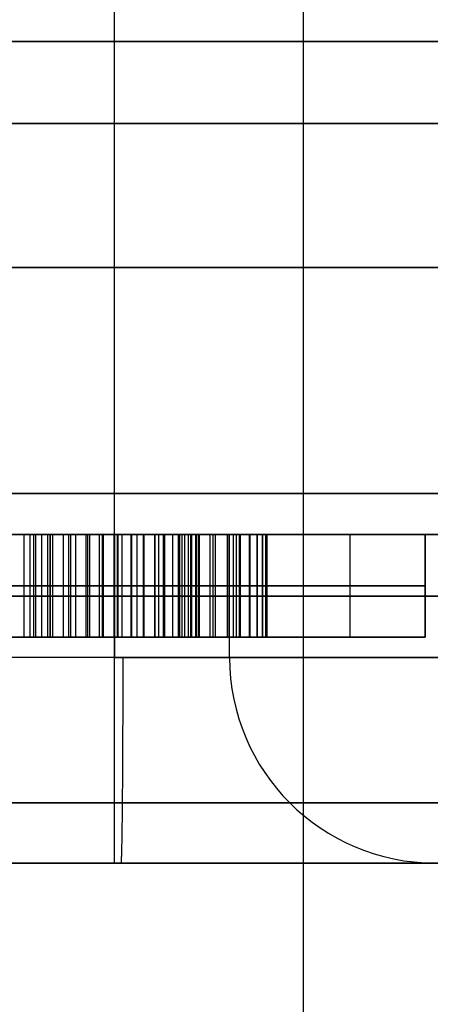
# Model space of a CAD drawing. Header units: millimetres. Extents: x -105 to 152, y -114 to 65.
# Tile 109 of 256: x 111.746 to 112.744, y -97.044 to -94.647. Entities that reach past the tile are written whole.
import ezdxf

# ---------------------------------------------------------------- set-up
doc = ezdxf.new("R2010")
doc.units = ezdxf.units.MM
doc.layers.add('Layer 01', color=7, linetype='Continuous', true_color=0x000000)

msp = doc.modelspace()

# ---------------------------------------------------------------- linework, layer by layer
at = {"layer": 'Layer 01'}
for p, q in [((112.4357, -110.2, 17.3915), (112.4357, -93.7, 17.3915)), ((111.976, -96.7, 19.75), (111.976, -93.8, 19.75)), ((111.976, -96.7, 17.25), (111.976, -93.8, 17.25)), ((111.7987, -95.9, 26.8759), (111.7987, -96.15, 26.8759)), ((111.8133, -95.9, 25.7259), (111.8133, -96.15, 25.7259)), ((111.8695, -95.9, 26.2759), (111.8695, -96.15, 26.2759)), ((111.976, -95.9, 24.075), (111.976, -96.15, 24.075)), ((112.1737, -96.15, 26.8009), (112.1737, -95.9, 26.8009)), ((112.181, -96.15, 25.8009), (112.181, -95.9, 25.8009)), ((112.2091, -96.15, 26.3509), (112.2091, -95.9, 26.3509)), ((112.2091, -96.15, 26.2009), (112.2091, -95.9, 26.2009)), ((112.256, -96.2, 12.94), (112.256, -95.9, 12.94)), ((112.256, -96.2, 24.06), (112.256, -95.9, 24.06)), ((112.2654, -96.15, 26.9509), (112.2654, -95.9, 26.9509)), ((112.2727, -96.15, 25.6509), (112.2727, -95.9, 25.6509)), ((112.5487, -95.9, 26.5759), (112.5487, -96.15, 26.5759)), ((112.5487, -95.9, 26.0009), (112.5487, -96.15, 26.0009)), ((112.732, -95.9, 26.3009), (112.732, -96.15, 26.3009)), ((111.976, -96.025, 24.15), (110.476, -96.025, 24.15)), ((111.291, -96.025, 24), (111.976, -96.025, 24)), ((111.7987, -96.025, 26.9509), (112.732, -96.025, 26.9509)), ((111.7987, -96.025, 26.8009), (111.7987, -96.025, 26.9509)), ((112.5487, -96.025, 26.8009), (111.7987, -96.025, 26.8009)), ((111.8133, -96.025, 25.8009), (112.5487, -96.025, 25.8009)), ((111.8133, -96.025, 25.6509), (111.8133, -96.025, 25.8009)), ((112.732, -96.025, 25.6509), (111.8133, -96.025, 25.6509)), ((111.8695, -96.025, 26.3509), (112.5487, -96.025, 26.3509)), ((111.8695, -96.025, 26.2009), (111.8695, -96.025, 26.3509)), ((112.5487, -96.025, 26.2009), (111.8695, -96.025, 26.2009)), ((111.976, -96.025, 24), (111.976, -96.025, 24.15)), ((112.5487, -96.025, 26.3509), (112.5487, -96.025, 26.8009)), ((112.5487, -96.025, 25.8009), (112.5487, -96.025, 26.2009)), ((112.732, -96.025, 26.9509), (112.732, -96.025, 25.6509)), ((111.7551, -96.15, 10.1623), (111.7551, -96.15, 10.3122)), ((111.7551, -96.15, 11.3605), (111.7551, -96.15, 11.5111)), ((112.732, -96.15, 26.3009), (111.8695, -96.15, 26.3009)), ((112.1634, -96.15, 10.8362), (112.3467, -96.15, 10.8362)), ((112.2654, -96.15, 26.9509), (112.2654, -96.15, 26.8009)), ((112.2654, -96.15, 26.3509), (112.2654, -96.15, 26.2009)), ((112.2654, -96.15, 25.8009), (112.2654, -96.15, 25.6509)), ((111.9761, -96.7, 16.75), (111.9761, -96.7, 17.25)), ((111.9761, -96.7, 19.75), (111.9761, -96.7, 20.25))]:
    msp.add_line(p, q, dxfattribs=at)
at = {"layer": 'Layer 01', "extrusion": (-1.07998e-16, 1, -3.78956e-15)}
for centre in [(-118.576, 18.5, -94.7), (-118.576, 18.5, -95.8)]:
    msp.add_arc(centre, 11.25, 270, 90, dxfattribs=at)
at = {"layer": 'Layer 01', "extrusion": (3.64593e-31, -1, 3.25439e-15)}
msp.add_arc((118.576, 18.5, 94.9), 15.8559, 0, 180, dxfattribs=at)
at = {"layer": 'Layer 01', "extrusion": (0, -1, 3.25439e-15)}
msp.add_arc((118.576, 18.5, 94.9), 15.856, 180, 0, dxfattribs=at)
at = {"layer": 'Layer 01', "extrusion": (0, 1, 0)}
for centre, radius, start, end in [((-118.576, 18.5, -95.25), 11.25, 270, 90), ((-111.976, 18.5, -95.25), 1.25, 0, 180), ((-111.976, 18.5, -95.25), 1.25, 180, 0), ((-111.976, 18.5, -96.05), 2.25, 270, 90), ((-111.976, 18.5, -96.05), 2.25, 90, 270), ((-114.006, 12.94, -96.05), 1.75, 270, 90), ((-114.006, 24.06, -96.05), 1.75, 270, 90)]:
    msp.add_arc(centre, radius, start, end, dxfattribs=at)
at = {"layer": 'Layer 01', "extrusion": (-1.07998e-16, 1, -3.82355e-15)}
msp.add_arc((-118.576, 18.5, -95.9), 11.15, 270, 90, dxfattribs=at)
at = {"layer": 'Layer 01', "extrusion": (1.07998e-16, -1, 6.31594e-15)}
msp.add_arc((111.976, 18.5, 95.9), 2.25, 90, 270, dxfattribs=at)
at = {"layer": 'Layer 01', "extrusion": (1.07998e-16, -1, 3.15797e-15)}
msp.add_arc((111.976, 18.5, 95.9), 2.25, 270, 90, dxfattribs=at)
at = {"layer": 'Layer 01', "extrusion": (1.07998e-16, -1, 4.06024e-15)}
msp.add_arc((114.006, 12.94, 95.9), 1.75, 90, 270, dxfattribs=at)
at = {"layer": 'Layer 01', "extrusion": (1.07998e-16, -1, 0)}
msp.add_arc((114.006, 24.06, 95.9), 1.75, 90, 270, dxfattribs=at)
at = {"layer": 'Layer 01', "extrusion": (2.10363e-30, -1, 6.31594e-15)}
msp.add_arc((111.976, 18.5, 96.2), 2.25, 90, 180, dxfattribs=at)
at = {"layer": 'Layer 01', "extrusion": (-3.3905e-15, 1, -3.3905e-15)}
for centre, radius in [((-111.976, 18.5, -96.2), 2.25), ((-114.006, 12.94, -96.2), 1.75)]:
    msp.add_arc(centre, radius, 270, 0, dxfattribs=at)
at = {"layer": 'Layer 01', "extrusion": (6.31594e-15, 1, -6.31594e-15)}
msp.add_arc((-111.976, 18.5, -96.2), 2.25, 180, 270, dxfattribs=at)
at = {"layer": 'Layer 01', "extrusion": (2.92543e-15, 1, -3.3905e-15)}
msp.add_arc((-111.976, 18.5, -96.2), 2.25, 90, 180, dxfattribs=at)
at = {"layer": 'Layer 01', "extrusion": (0, -1, 0)}
msp.add_arc((114.006, 12.94, 96.2), 1.75, 90, 180, dxfattribs=at)
at = {"layer": 'Layer 01'}
for centre in [(112.756, -96.2, 12.94), (112.756, -96.2, 24.06)]:
    msp.add_arc(centre, 0.5, 180, 270, dxfattribs=at)
at = {"layer": 'Layer 01', "extrusion": (-8.12049e-15, -1, 0)}
msp.add_arc((114.006, 24.06, 96.2), 1.75, 90, 180, dxfattribs=at)
at = {"layer": 'Layer 01', "extrusion": (-1.1511e-14, 1, -3.3905e-15)}
msp.add_arc((-114.006, 24.06, -96.2), 1.75, 270, 0, dxfattribs=at)
at = {"layer": 'Layer 01', "extrusion": (4.8182e-30, 1, -3.3905e-15)}
for start, end in [(360, 180), (180, 0)]:
    msp.add_arc((-111.976, 18.5, -96.7), 1.25, start, end, dxfattribs=at)
at = {"layer": 'Layer 01'}
for points in [[(133.526, -94.9, -0.45), (118.576, -94.9, -0.45), (103.626, -94.9, -0.45)], [(103.626, -94.9, 37.45), (118.576, -94.9, 37.45), (133.526, -94.9, 37.45)], [(110.476, -95.9, 24.15), (111.226, -95.9, 24.15), (111.976, -95.9, 24.15)], [(111.976, -95.9, 24), (111.6335, -95.9, 24), (111.291, -95.9, 24)], [(111.7566, -96.15, 11.5112), (111.7566, -96.025, 11.5112), (111.7566, -95.9, 11.5112)], [(111.7712, -96.15, 10.3133), (111.7712, -96.025, 10.3133), (111.7712, -95.9, 10.3133)], [(111.7801, -96.15, 11.3591), (111.7801, -96.025, 11.3591), (111.7801, -95.9, 11.3591)], [(111.7853, -96.15, 10.164), (111.7853, -96.025, 10.164), (111.7853, -95.9, 10.164)], [(112.732, -95.9, 26.9509), (112.2654, -95.9, 26.9509), (111.7987, -95.9, 26.9509)], [(111.7987, -95.9, 26.9509), (111.7987, -96.025, 26.9509), (111.7987, -96.15, 26.9509)], [(111.7987, -95.9, 26.9509), (111.7987, -95.9, 26.8759), (111.7987, -95.9, 26.8009)], [(111.7987, -95.9, 26.8009), (111.7987, -96.025, 26.8009), (111.7987, -96.15, 26.8009)], [(111.7987, -95.9, 26.8009), (112.1737, -95.9, 26.8009), (112.5487, -95.9, 26.8009)], [(112.5487, -95.9, 25.8009), (112.181, -95.9, 25.8009), (111.8133, -95.9, 25.8009)], [(111.8133, -95.9, 25.8009), (111.8133, -96.025, 25.8009), (111.8133, -96.15, 25.8009)], [(111.8133, -95.9, 25.8009), (111.8133, -95.9, 25.7259), (111.8133, -95.9, 25.6509)], [(111.8133, -95.9, 25.6509), (111.8133, -96.025, 25.6509), (111.8133, -96.15, 25.6509)], [(111.8133, -95.9, 25.6509), (112.2727, -95.9, 25.6509), (112.732, -95.9, 25.6509)], [(111.8197, -96.15, 10.3198), (111.8197, -96.025, 10.3198), (111.8197, -95.9, 10.3198)], [(111.821, -96.15, 11.5083), (111.821, -96.025, 11.5083), (111.821, -95.9, 11.5083)], [(111.8267, -96.15, 11.3526), (111.8267, -96.025, 11.3526), (111.8267, -95.9, 11.3526)], [(111.8525, -96.15, 10.1726), (111.8525, -96.025, 10.1726), (111.8525, -95.9, 10.1726)], [(111.865, -96.15, 10.3304), (111.865, -96.025, 10.3304), (111.865, -95.9, 10.3304)], [(112.5487, -95.9, 26.3509), (112.2091, -95.9, 26.3509), (111.8695, -95.9, 26.3509)], [(111.8695, -95.9, 26.3509), (111.8695, -96.025, 26.3509), (111.8695, -96.15, 26.3509)], [(111.8695, -95.9, 26.3509), (111.8695, -95.9, 26.2759), (111.8695, -95.9, 26.2009)], [(111.8695, -95.9, 26.2009), (111.8695, -96.025, 26.2009), (111.8695, -96.15, 26.2009)], [(111.8695, -95.9, 26.2009), (112.2091, -95.9, 26.2009), (112.5487, -95.9, 26.2009)], [(111.8704, -96.15, 11.3416), (111.8704, -96.025, 11.3416), (111.8704, -95.9, 11.3416)], [(111.8822, -96.15, 11.4995), (111.8822, -96.025, 11.4995), (111.8822, -95.9, 11.4995)], [(111.9074, -96.15, 10.3455), (111.9074, -96.025, 10.3455), (111.9074, -95.9, 10.3455)], [(111.9113, -96.15, 11.3263), (111.9113, -96.025, 11.3263), (111.9113, -95.9, 11.3263)], [(111.916, -96.15, 10.1867), (111.916, -96.025, 10.1867), (111.916, -95.9, 10.1867)], [(111.94, -96.15, 11.4851), (111.94, -96.025, 11.4851), (111.94, -95.9, 11.4851)], [(111.9467, -96.15, 10.3646), (111.9467, -96.025, 10.3646), (111.9467, -95.9, 10.3646)], [(111.9496, -96.15, 11.3067), (111.9496, -96.025, 11.3067), (111.9496, -95.9, 11.3067)], [(111.9757, -96.15, 10.2065), (111.9757, -96.025, 10.2065), (111.9757, -95.9, 10.2065)], [(111.976, -96.2, 16.25), (111.976, -96.05, 16.25), (111.976, -95.9, 16.25)], [(111.976, -95.9, 20.75), (111.976, -96.05, 20.75), (111.976, -96.2, 20.75)], [(111.976, -96.15, 24), (111.976, -96.025, 24), (111.976, -95.9, 24)], [(111.976, -95.9, 24.15), (111.976, -95.9, 24.075), (111.976, -95.9, 24)], [(111.976, -96.15, 24.15), (111.976, -96.025, 24.15), (111.976, -95.9, 24.15)], [(111.9832, -96.15, 10.3883), (111.9832, -96.025, 10.3883), (111.9832, -95.9, 10.3883)], [(111.9853, -96.15, 11.2828), (111.9853, -96.025, 11.2828), (111.9853, -95.9, 11.2828)], [(111.9949, -96.15, 11.4648), (111.9949, -96.025, 11.4648), (111.9949, -95.9, 11.4648)], [(112.0168, -96.15, 10.4161), (112.0168, -96.025, 10.4161), (112.0168, -95.9, 10.4161)], [(112.0181, -96.15, 11.2544), (112.0181, -96.025, 11.2544), (112.0181, -95.9, 11.2544)], [(112.0316, -96.15, 10.232), (112.0316, -96.025, 10.232), (112.0316, -95.9, 10.232)], [(112.0467, -96.15, 11.4385), (112.0467, -96.025, 11.4385), (112.0467, -95.9, 11.4385)], [(112.0473, -96.15, 10.4482), (112.0473, -96.025, 10.4482), (112.0473, -95.9, 10.4482)], [(112.0483, -96.15, 11.2219), (112.0483, -96.025, 11.2219), (112.0483, -95.9, 11.2219)], [(112.0746, -96.15, 10.4844), (112.0746, -96.025, 10.4844), (112.0746, -95.9, 10.4844)], [(112.0754, -96.15, 11.1854), (112.0754, -96.025, 11.1854), (112.0754, -95.9, 11.1854)], [(112.0837, -96.15, 10.2633), (112.0837, -96.025, 10.2633), (112.0837, -95.9, 10.2633)], [(112.0954, -96.15, 11.4067), (112.0954, -96.025, 11.4067), (112.0954, -95.9, 11.4067)], [(112.0981, -96.15, 10.5239), (112.0981, -96.025, 10.5239), (112.0981, -95.9, 10.5239)], [(112.0986, -96.15, 11.1455), (112.0986, -96.025, 11.1455), (112.0986, -95.9, 11.1455)], [(112.1181, -96.15, 10.5669), (112.1181, -96.025, 10.5669), (112.1181, -95.9, 10.5669)], [(112.1184, -96.15, 11.1023), (112.1184, -96.025, 11.1023), (112.1184, -95.9, 11.1023)], [(112.1319, -96.15, 10.3), (112.1319, -96.025, 10.3), (112.1319, -95.9, 10.3)], [(112.1345, -96.15, 10.6135), (112.1345, -96.025, 10.6135), (112.1345, -95.9, 10.6135)], [(112.1348, -96.15, 11.0557), (112.1348, -96.025, 11.0557), (112.1348, -95.9, 11.0557)], [(112.1408, -96.15, 11.369), (112.1408, -96.025, 11.369), (112.1408, -95.9, 11.369)], [(112.147, -96.15, 10.6638), (112.147, -96.025, 10.6638), (112.147, -95.9, 10.6638)], [(112.1473, -96.15, 11.0057), (112.1473, -96.025, 11.0057), (112.1473, -95.9, 11.0057)], [(112.1561, -96.15, 10.9523), (112.1561, -96.025, 10.9523), (112.1561, -95.9, 10.9523)], [(112.1561, -96.15, 10.7174), (112.1561, -96.025, 10.7174), (112.1561, -95.9, 10.7174)], [(112.1616, -96.15, 10.8955), (112.1616, -96.025, 10.8955), (112.1616, -95.9, 10.8955)], [(112.1616, -96.15, 10.7747), (112.1616, -96.025, 10.7747), (112.1616, -95.9, 10.7747)], [(112.1634, -95.9, 10.8354), (112.1634, -96.025, 10.8354), (112.1634, -96.15, 10.8354)], [(112.1764, -96.15, 10.3424), (112.1764, -96.025, 10.3424), (112.1764, -95.9, 10.3424)], [(112.1832, -96.15, 11.3255), (112.1832, -96.025, 11.3255), (112.1832, -95.9, 11.3255)], [(112.2163, -96.15, 10.3898), (112.2163, -96.025, 10.3898), (112.2163, -95.9, 10.3898)], [(112.2215, -96.15, 11.2773), (112.2215, -96.025, 11.2773), (112.2215, -95.9, 11.2773)], [(112.2509, -96.15, 10.4414), (112.2509, -96.025, 10.4414), (112.2509, -95.9, 10.4414)], [(112.2548, -96.15, 11.2255), (112.2548, -96.025, 11.2255), (112.2548, -95.9, 11.2255)], [(112.2803, -96.15, 10.4971), (112.2803, -96.025, 10.4971), (112.2803, -95.9, 10.4971)], [(112.2829, -96.15, 11.17), (112.2829, -96.025, 11.17), (112.2829, -95.9, 11.17)], [(112.3043, -96.15, 10.557), (112.3043, -96.025, 10.557), (112.3043, -95.9, 10.557)], [(112.3059, -96.15, 11.1109), (112.3059, -96.025, 11.1109), (112.3059, -95.9, 11.1109)], [(112.3228, -96.15, 10.6211), (112.3228, -96.025, 10.6211), (112.3228, -95.9, 10.6211)], [(112.3238, -96.15, 11.0482), (112.3238, -96.025, 11.0482), (112.3238, -95.9, 11.0482)], [(112.3361, -96.15, 10.6893), (112.3361, -96.025, 10.6893), (112.3361, -95.9, 10.6893)], [(112.3366, -96.15, 10.9817), (112.3366, -96.025, 10.9817), (112.3366, -95.9, 10.9817)], [(112.3441, -96.15, 10.7614), (112.3441, -96.025, 10.7614), (112.3441, -95.9, 10.7614)], [(112.3441, -96.15, 10.9117), (112.3441, -96.025, 10.9117), (112.3441, -95.9, 10.9117)], [(112.3467, -95.9, 10.838), (112.3467, -96.025, 10.838), (112.3467, -96.15, 10.838)], [(112.5487, -95.9, 26.8009), (112.5487, -96.025, 26.8009), (112.5487, -96.15, 26.8009)], [(112.5487, -95.9, 26.8009), (112.5487, -95.9, 26.5759), (112.5487, -95.9, 26.3509)], [(112.5487, -95.9, 26.3509), (112.5487, -96.025, 26.3509), (112.5487, -96.15, 26.3509)], [(112.5487, -95.9, 26.2009), (112.5487, -96.025, 26.2009), (112.5487, -96.15, 26.2009)], [(112.5487, -95.9, 26.2009), (112.5487, -95.9, 26.0009), (112.5487, -95.9, 25.8009)], [(112.5487, -95.9, 25.8009), (112.5487, -96.025, 25.8009), (112.5487, -96.15, 25.8009)], [(112.732, -96.15, 25.6509), (112.732, -96.025, 25.6509), (112.732, -95.9, 25.6509)], [(112.732, -95.9, 25.6509), (112.732, -95.9, 26.3009), (112.732, -95.9, 26.9509)], [(112.732, -95.9, 26.9509), (112.732, -96.025, 26.9509), (112.732, -96.15, 26.9509)], [(110.476, -96.15, 24.15), (111.226, -96.15, 24.15), (111.976, -96.15, 24.15)], [(111.976, -96.15, 24), (111.6335, -96.15, 24), (111.291, -96.15, 24)], [(111.7987, -96.15, 26.9509), (112.2654, -96.15, 26.9509), (112.732, -96.15, 26.9509)], [(111.7987, -96.15, 26.8009), (111.7987, -96.15, 26.8759), (111.7987, -96.15, 26.9509)], [(112.5487, -96.15, 26.8009), (112.1737, -96.15, 26.8009), (111.7987, -96.15, 26.8009)], [(111.8133, -96.15, 25.8009), (112.181, -96.15, 25.8009), (112.5487, -96.15, 25.8009)], [(111.8133, -96.15, 25.6509), (111.8133, -96.15, 25.7259), (111.8133, -96.15, 25.8009)], [(112.732, -96.15, 25.6509), (112.2727, -96.15, 25.6509), (111.8133, -96.15, 25.6509)], [(111.8695, -96.15, 26.3509), (112.2091, -96.15, 26.3509), (112.5487, -96.15, 26.3509)], [(111.8695, -96.15, 26.2009), (111.8695, -96.15, 26.2759), (111.8695, -96.15, 26.3509)], [(112.5487, -96.15, 26.2009), (112.2091, -96.15, 26.2009), (111.8695, -96.15, 26.2009)], [(111.976, -96.15, 24.15), (111.976, -96.15, 24.075), (111.976, -96.15, 24)], [(112.5487, -96.15, 26.3509), (112.5487, -96.15, 26.5759), (112.5487, -96.15, 26.8009)], [(112.5487, -96.15, 25.8009), (112.5487, -96.15, 26.0009), (112.5487, -96.15, 26.2009)], [(112.732, -96.15, 26.9509), (112.732, -96.15, 26.3009), (112.732, -96.15, 25.6509)]]:
    msp.add_open_spline(points, degree=2, dxfattribs=at)
for points, knots in [([(111.7566, -95.9, 11.5112), (111.734, -95.9, 11.5106), (111.6899, -95.9, 11.5094), (111.6254, -95.9, 11.5003), (111.5647, -95.9, 11.4846), (111.5077, -95.9, 11.463), (111.4547, -95.9, 11.4348), (111.4053, -95.9, 11.4007), (111.3597, -95.9, 11.3603), (111.3331, -95.9, 11.329), (111.3197, -95.9, 11.3133)], [-1, -1, -1, -1, -0.863699, -0.733578, -0.608087, -0.486421, -0.366714, -0.247018, -0.124988, 0, 0, 0, 0]), ([(111.7142, -95.9, 10.1612), (111.7379, -95.9, 10.1617), (111.7842, -95.9, 10.1627), (111.8518, -95.9, 10.1716), (111.9156, -95.9, 10.1854), (111.9756, -95.9, 10.2053), (112.032, -95.9, 10.2308), (112.0843, -95.9, 10.2623), (112.1329, -95.9, 10.2993), (112.1774, -95.9, 10.3417), (112.2172, -95.9, 10.3892), (112.252, -95.9, 10.4411), (112.2816, -95.9, 10.4971), (112.3056, -95.9, 10.5573), (112.324, -95.9, 10.6218), (112.3371, -95.9, 10.6902), (112.3454, -95.9, 10.7627), (112.3463, -95.9, 10.8125), (112.3467, -95.9, 10.838)], [-1, -1, -1, -1, -0.932115, -0.867489, -0.805397, -0.745447, -0.68674, -0.628789, -0.570995, -0.512298, -0.453221, -0.393957, -0.333829, -0.27228, -0.208663, -0.142344, -0.07309, 0, 0, 0, 0]), ([(112.1634, -95.9, 10.8354), (112.1631, -95.9, 10.8152), (112.1624, -95.9, 10.7757), (112.1569, -95.9, 10.7184), (112.1478, -95.9, 10.6645), (112.1355, -95.9, 10.614), (112.1191, -95.9, 10.5672), (112.0989, -95.9, 10.524), (112.0755, -95.9, 10.484), (112.0481, -95.9, 10.4479), (112.0175, -95.9, 10.4156), (111.9837, -95.9, 10.3877), (111.9472, -95.9, 10.3637), (111.9073, -95.9, 10.3447), (111.8648, -95.9, 10.3294), (111.819, -95.9, 10.3189), (111.7705, -95.9, 10.3122), (111.737, -95.9, 10.3115), (111.7199, -95.9, 10.3112)], [-1, -1, -1, -1, -0.922124, -0.848293, -0.778486, -0.712044, -0.648648, -0.587818, -0.528804, -0.470607, -0.413894, -0.357902, -0.302119, -0.246087, -0.188287, -0.128566, -0.065868, 0, 0, 0, 0]), ([(111.7309, -95.9, 11.3612), (111.7473, -95.9, 11.3608), (111.7794, -95.9, 11.3601), (111.8262, -95.9, 11.3535), (111.8703, -95.9, 11.3426), (111.9114, -95.9, 11.3271), (111.95, -95.9, 11.3075), (111.986, -95.9, 11.2834), (112.0189, -95.9, 11.2547), (112.0491, -95.9, 11.2221), (112.0763, -95.9, 11.1857), (112.0995, -95.9, 11.1455), (112.1193, -95.9, 11.102), (112.1358, -95.9, 11.0553), (112.1481, -95.9, 11.005), (112.1568, -95.9, 10.9514), (112.1625, -95.9, 10.8945), (112.1631, -95.9, 10.8555), (112.1634, -95.9, 10.8354)], [-1, -1, -1, -1, -0.936038, -0.874928, -0.816376, -0.759667, -0.703868, -0.64807, -0.591738, -0.534079, -0.47511, -0.415262, -0.353532, -0.28937, -0.222453, -0.152192, -0.078141, 0, 0, 0, 0]), ([(112.3467, -95.9, 10.838), (112.3462, -95.9, 10.8626), (112.3453, -95.9, 10.9107), (112.3376, -95.9, 10.9809), (112.325, -95.9, 11.0476), (112.307, -95.9, 11.1106), (112.2841, -95.9, 11.1701), (112.2558, -95.9, 11.2259), (112.2223, -95.9, 11.2779), (112.1842, -95.9, 11.326), (112.1419, -95.9, 11.3693), (112.0964, -95.9, 11.4076), (112.0472, -95.9, 11.4394), (111.9953, -95.9, 11.4659), (111.94, -95.9, 11.4863), (111.8816, -95.9, 11.5005), (111.8202, -95.9, 11.5097), (111.7781, -95.9, 11.5107), (111.7566, -95.9, 11.5112)], [-1, -1, -1, -1, -0.926713, -0.856691, -0.789488, -0.724611, -0.661602, -0.599795, -0.538559, -0.477406, -0.417011, -0.358392, -0.300607, -0.242851, -0.184632, -0.12544, -0.063988, 0, 0, 0, 0]), ([(111.3197, -96.025, 11.3133), (111.3331, -96.025, 11.329), (111.3597, -96.025, 11.3603), (111.4053, -96.025, 11.4007), (111.4547, -96.025, 11.4348), (111.5077, -96.025, 11.463), (111.5647, -96.025, 11.4846), (111.6254, -96.025, 11.5003), (111.6899, -96.025, 11.5094), (111.734, -96.025, 11.5106), (111.7566, -96.025, 11.5112)], [0, 0, 0, 0, 0.124988, 0.247018, 0.366714, 0.486421, 0.608087, 0.733578, 0.863699, 1, 1, 1, 1]), ([(112.3467, -96.025, 10.838), (112.3463, -96.025, 10.8125), (112.3454, -96.025, 10.7627), (112.3371, -96.025, 10.6902), (112.324, -96.025, 10.6218), (112.3056, -96.025, 10.5573), (112.2816, -96.025, 10.4971), (112.252, -96.025, 10.4411), (112.2172, -96.025, 10.3892), (112.1774, -96.025, 10.3417), (112.1329, -96.025, 10.2993), (112.0843, -96.025, 10.2623), (112.032, -96.025, 10.2308), (111.9756, -96.025, 10.2053), (111.9156, -96.025, 10.1854), (111.8518, -96.025, 10.1716), (111.7842, -96.025, 10.1627), (111.7379, -96.025, 10.1617), (111.7142, -96.025, 10.1612)], [0, 0, 0, 0, 0.07309, 0.142344, 0.208663, 0.27228, 0.333829, 0.393957, 0.453221, 0.512298, 0.570995, 0.628789, 0.68674, 0.745447, 0.805397, 0.867489, 0.932115, 1, 1, 1, 1]), ([(111.7199, -96.025, 10.3112), (111.737, -96.025, 10.3115), (111.7705, -96.025, 10.3122), (111.819, -96.025, 10.3189), (111.8648, -96.025, 10.3294), (111.9073, -96.025, 10.3447), (111.9472, -96.025, 10.3637), (111.9837, -96.025, 10.3877), (112.0175, -96.025, 10.4156), (112.0481, -96.025, 10.4479), (112.0755, -96.025, 10.484), (112.0989, -96.025, 10.524), (112.1191, -96.025, 10.5672), (112.1355, -96.025, 10.614), (112.1478, -96.025, 10.6645), (112.1569, -96.025, 10.7184), (112.1624, -96.025, 10.7757), (112.1631, -96.025, 10.8152), (112.1634, -96.025, 10.8354)], [0, 0, 0, 0, 0.065868, 0.128566, 0.188287, 0.246087, 0.302119, 0.357902, 0.413894, 0.470607, 0.528804, 0.587818, 0.648648, 0.712044, 0.778486, 0.848293, 0.922124, 1, 1, 1, 1]), ([(112.1634, -96.025, 10.8354), (112.1631, -96.025, 10.8555), (112.1625, -96.025, 10.8945), (112.1568, -96.025, 10.9514), (112.1481, -96.025, 11.005), (112.1358, -96.025, 11.0553), (112.1193, -96.025, 11.102), (112.0995, -96.025, 11.1455), (112.0763, -96.025, 11.1857), (112.0491, -96.025, 11.2221), (112.0189, -96.025, 11.2547), (111.986, -96.025, 11.2834), (111.95, -96.025, 11.3075), (111.9114, -96.025, 11.3271), (111.8703, -96.025, 11.3426), (111.8262, -96.025, 11.3535), (111.7794, -96.025, 11.3601), (111.7473, -96.025, 11.3608), (111.7309, -96.025, 11.3612)], [0, 0, 0, 0, 0.078141, 0.152192, 0.222453, 0.28937, 0.353532, 0.415262, 0.47511, 0.534079, 0.591738, 0.64807, 0.703868, 0.759667, 0.816376, 0.874928, 0.936038, 1, 1, 1, 1]), ([(111.7566, -96.025, 11.5112), (111.7781, -96.025, 11.5107), (111.8202, -96.025, 11.5097), (111.8816, -96.025, 11.5005), (111.94, -96.025, 11.4863), (111.9953, -96.025, 11.4659), (112.0472, -96.025, 11.4394), (112.0964, -96.025, 11.4076), (112.1419, -96.025, 11.3693), (112.1842, -96.025, 11.326), (112.2223, -96.025, 11.2779), (112.2558, -96.025, 11.2259), (112.2841, -96.025, 11.1701), (112.307, -96.025, 11.1106), (112.325, -96.025, 11.0476), (112.3376, -96.025, 10.9809), (112.3453, -96.025, 10.9107), (112.3462, -96.025, 10.8626), (112.3467, -96.025, 10.838)], [0, 0, 0, 0, 0.063988, 0.12544, 0.184632, 0.242851, 0.300607, 0.358392, 0.417011, 0.477406, 0.538559, 0.599795, 0.661602, 0.724611, 0.789488, 0.856691, 0.926713, 1, 1, 1, 1]), ([(111.7566, -96.15, 11.5112), (111.734, -96.15, 11.5106), (111.6899, -96.15, 11.5094), (111.6254, -96.15, 11.5003), (111.5647, -96.15, 11.4846), (111.5077, -96.15, 11.463), (111.4547, -96.15, 11.4348), (111.4053, -96.15, 11.4007), (111.3597, -96.15, 11.3603), (111.3331, -96.15, 11.329), (111.3197, -96.15, 11.3133)], [-1, -1, -1, -1, -0.863699, -0.733578, -0.608087, -0.486421, -0.366714, -0.247018, -0.124988, 0, 0, 0, 0]), ([(111.7142, -96.15, 10.1612), (111.7379, -96.15, 10.1617), (111.7842, -96.15, 10.1627), (111.8518, -96.15, 10.1716), (111.9156, -96.15, 10.1854), (111.9756, -96.15, 10.2053), (112.032, -96.15, 10.2308), (112.0843, -96.15, 10.2623), (112.1329, -96.15, 10.2993), (112.1774, -96.15, 10.3417), (112.2172, -96.15, 10.3892), (112.252, -96.15, 10.4411), (112.2816, -96.15, 10.4971), (112.3056, -96.15, 10.5573), (112.324, -96.15, 10.6218), (112.3371, -96.15, 10.6902), (112.3454, -96.15, 10.7627), (112.3463, -96.15, 10.8125), (112.3467, -96.15, 10.838)], [-1, -1, -1, -1, -0.932115, -0.867489, -0.805397, -0.745447, -0.68674, -0.628789, -0.570995, -0.512298, -0.453221, -0.393957, -0.333829, -0.27228, -0.208663, -0.142344, -0.07309, 0, 0, 0, 0]), ([(112.1634, -96.15, 10.8354), (112.1631, -96.15, 10.8152), (112.1624, -96.15, 10.7757), (112.1569, -96.15, 10.7184), (112.1478, -96.15, 10.6645), (112.1355, -96.15, 10.614), (112.1191, -96.15, 10.5672), (112.0989, -96.15, 10.524), (112.0755, -96.15, 10.484), (112.0481, -96.15, 10.4479), (112.0175, -96.15, 10.4156), (111.9837, -96.15, 10.3877), (111.9472, -96.15, 10.3637), (111.9073, -96.15, 10.3447), (111.8648, -96.15, 10.3294), (111.819, -96.15, 10.3189), (111.7705, -96.15, 10.3122), (111.737, -96.15, 10.3115), (111.7199, -96.15, 10.3112)], [-1, -1, -1, -1, -0.922124, -0.848293, -0.778486, -0.712044, -0.648648, -0.587818, -0.528804, -0.470607, -0.413894, -0.357902, -0.302119, -0.246087, -0.188287, -0.128566, -0.065868, 0, 0, 0, 0]), ([(111.7309, -96.15, 11.3612), (111.7473, -96.15, 11.3608), (111.7794, -96.15, 11.3601), (111.8262, -96.15, 11.3535), (111.8703, -96.15, 11.3426), (111.9114, -96.15, 11.3271), (111.95, -96.15, 11.3075), (111.986, -96.15, 11.2834), (112.0189, -96.15, 11.2547), (112.0491, -96.15, 11.2221), (112.0763, -96.15, 11.1857), (112.0995, -96.15, 11.1455), (112.1193, -96.15, 11.102), (112.1358, -96.15, 11.0553), (112.1481, -96.15, 11.005), (112.1568, -96.15, 10.9514), (112.1625, -96.15, 10.8945), (112.1631, -96.15, 10.8555), (112.1634, -96.15, 10.8354)], [-1, -1, -1, -1, -0.936038, -0.874928, -0.816376, -0.759667, -0.703868, -0.64807, -0.591738, -0.534079, -0.47511, -0.415262, -0.353532, -0.28937, -0.222453, -0.152192, -0.078141, 0, 0, 0, 0]), ([(112.3467, -96.15, 10.838), (112.3462, -96.15, 10.8626), (112.3453, -96.15, 10.9107), (112.3376, -96.15, 10.9809), (112.325, -96.15, 11.0476), (112.307, -96.15, 11.1106), (112.2841, -96.15, 11.1701), (112.2558, -96.15, 11.2259), (112.2223, -96.15, 11.2779), (112.1842, -96.15, 11.326), (112.1419, -96.15, 11.3693), (112.0964, -96.15, 11.4076), (112.0472, -96.15, 11.4394), (111.9953, -96.15, 11.4659), (111.94, -96.15, 11.4863), (111.8816, -96.15, 11.5005), (111.8202, -96.15, 11.5097), (111.7781, -96.15, 11.5107), (111.7566, -96.15, 11.5112)], [-1, -1, -1, -1, -0.926713, -0.856691, -0.789488, -0.724611, -0.661602, -0.599795, -0.538559, -0.477406, -0.417011, -0.358392, -0.300607, -0.242851, -0.184632, -0.12544, -0.063988, 0, 0, 0, 0]), ([(110.226, -96.7, 18.5), (110.226, -96.7, 18.3888), (110.2414, -96.7, 18.2249), (110.2862, -96.7, 18.0387), (110.3153, -96.7, 17.9469), (110.3292, -96.7, 17.9078), (110.3388, -96.7, 17.8818), (110.3434, -96.7, 17.8699), (110.4377, -96.7, 17.6315), (110.5681, -96.7, 17.4332), (110.8239, -96.7, 17.1772), (110.962, -96.7, 17.0645), (111.141, -96.7, 16.9598), (111.2349, -96.7, 16.9141), (111.2762, -96.7, 16.896), (111.3039, -96.7, 16.8842), (111.319, -96.7, 16.878), (111.5386, -96.7, 16.791), (111.7533, -96.7, 16.75), (111.976, -96.7, 16.75)], [0, 0, 0, 0, 0.345041, 0.517562, 0.603822, 0.646953, 0.646953, 0.690083, 0.690083, 1.380165, 1.380165, 1.725207, 1.897727, 1.983988, 2.027118, 2.027118, 2.070248, 2.070248, 2.760331, 2.760331, 2.760331, 2.760331]), ([(110.226, -96.7, 18.5), (110.226, -96.7, 18.7227), (110.267, -96.7, 18.9374), (110.354, -96.7, 19.1571), (110.3602, -96.7, 19.1722), (110.372, -96.7, 19.1999), (110.3901, -96.7, 19.2411), (110.4358, -96.7, 19.3351), (110.5406, -96.7, 19.514), (110.6533, -96.7, 19.6522), (110.9093, -96.7, 19.908), (111.1075, -96.7, 20.0384), (111.3459, -96.7, 20.1327), (111.3578, -96.7, 20.1372), (111.3838, -96.7, 20.1468), (111.4229, -96.7, 20.1607), (111.5147, -96.7, 20.1898), (111.701, -96.7, 20.2346), (111.8649, -96.7, 20.25), (111.976, -96.7, 20.25)], [-2.760331, -2.760331, -2.760331, -2.760331, -2.070248, -2.070248, -2.027118, -2.027118, -1.983988, -1.897727, -1.725207, -1.380165, -1.380165, -0.690083, -0.690083, -0.646953, -0.646953, -0.603822, -0.517562, -0.345041, 0, 0, 0, 0]), ([(111.976, -96.7, 16.75), (112.2079, -96.7, 16.7499), (112.4317, -96.7, 16.7945), (112.8599, -96.7, 16.9716), (113.0497, -96.7, 17.0986), (113.3775, -96.7, 17.4262), (113.5042, -96.7, 17.616), (113.6818, -96.7, 18.0445), (113.7261, -96.7, 18.2677), (113.726, -96.7, 18.5)], [0, 0, 0, 0, 0.691783, 0.691783, 1.383567, 1.383567, 2.07535, 2.07535, 2.767134, 2.767134, 2.767134, 2.767134]), ([(111.976, -96.7, 20.25), (112.1656, -96.7, 20.25), (112.35, -96.7, 20.2201), (112.7088, -96.7, 20.1003), (112.8749, -96.7, 20.0134), (113.0284, -96.7, 19.8982), (113.0326, -96.7, 19.8951), (113.0391, -96.7, 19.8901), (113.0489, -96.7, 19.8826), (113.0714, -96.7, 19.865), (113.1155, -96.7, 19.8291), (113.2, -96.7, 19.7544), (113.3541, -96.7, 19.5938), (113.4606, -96.7, 19.4368), (113.5239, -96.7, 19.3164), (113.5287, -96.7, 19.3072), (113.537, -96.7, 19.2909), (113.5492, -96.7, 19.2663), (113.5764, -96.7, 19.2087), (113.6252, -96.7, 19.0924), (113.7002, -96.7, 18.8552), (113.726, -96.7, 18.6442), (113.726, -96.7, 18.5)], [-2.757818, -2.757818, -2.757818, -2.757818, -2.068363, -2.068363, -1.378909, -1.378909, -1.368136, -1.368136, -1.357363, -1.335818, -1.292727, -1.206545, -1.034182, -0.689454, -0.689454, -0.667909, -0.667909, -0.646364, -0.603273, -0.517091, -0.344727, 0, 0, 0, 0])]:
    msp.add_open_spline(points, degree=3, knots=knots, dxfattribs=at)
for points, weights in [([(111.976, -96.7, 16.75), (111.976, -96.7, 16.4571), (111.976, -96.4929, 16.25), (111.976, -96.2, 16.25)], [0.499999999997, 0.402368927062, 0.402368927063, 0.5]), ([(111.9925, -96.7, 20.2499), (111.9953, -96.7, 20.5428), (111.9972, -96.4929, 20.7499), (111.9972, -96.2, 20.7499)], [0.999998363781, 0.804737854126, 0.804738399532, 1]), ([(109.8725, -96.5536, 18.5), (109.8725, -96.5536, 14.2929), (114.0796, -96.5536, 14.2929), (114.0796, -96.5536, 18.5)], [0.853553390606, 0.284517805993, 0.284517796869, 0.853553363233]), ([(115.6096, -96.5536, 12.94), (115.6096, -96.5536, 16.1471), (112.4025, -96.5536, 16.1471), (112.4025, -96.5536, 12.94)], [0.853553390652, 0.284517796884, 0.284517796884, 0.853553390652]), ([(115.6096, -96.5536, 24.06), (115.6096, -96.5536, 27.2671), (112.4025, -96.5536, 27.2671), (112.4025, -96.5536, 24.06)], [0.853553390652, 0.284517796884, 0.284517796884, 0.853553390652]), ([(112.4025, -96.5536, 24.06), (112.4025, -96.5536, 20.8529), (115.6096, -96.5536, 20.8529), (115.6096, -96.5536, 24.06)], [0.853553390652, 0.284517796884, 0.284517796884, 0.853553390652]), ([(112.4025, -96.5536, 12.94), (112.4025, -96.5536, 9.7329), (115.6096, -96.5536, 9.7329), (115.6096, -96.5536, 12.94)], [0.853553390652, 0.284517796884, 0.284517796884, 0.853553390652])]:
    msp.add_rational_spline(points, weights, degree=3, dxfattribs=at)
msp.add_rational_spline([(114.0795, -96.5537, 18.5), (114.0795, -96.5537, 19.7249), (113.2168, -96.5537, 20.5918), (111.9959, -96.5537, 20.6033), (110.7545, -96.5537, 20.615), (109.8726, -96.5537, 19.7414), (109.8726, -96.5537, 18.5)], [0.846958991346, 0.685015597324, 0.687213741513, 0.853553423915, 0.684986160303, 0.684986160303, 0.853553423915], degree=3, knots=[0.0066074, 0.0066074, 0.0066074, 0.0066074, 0.5, 0.5, 0.5, 1, 1, 1, 1], dxfattribs=at)

doc.saveas('drawing.dxf')
